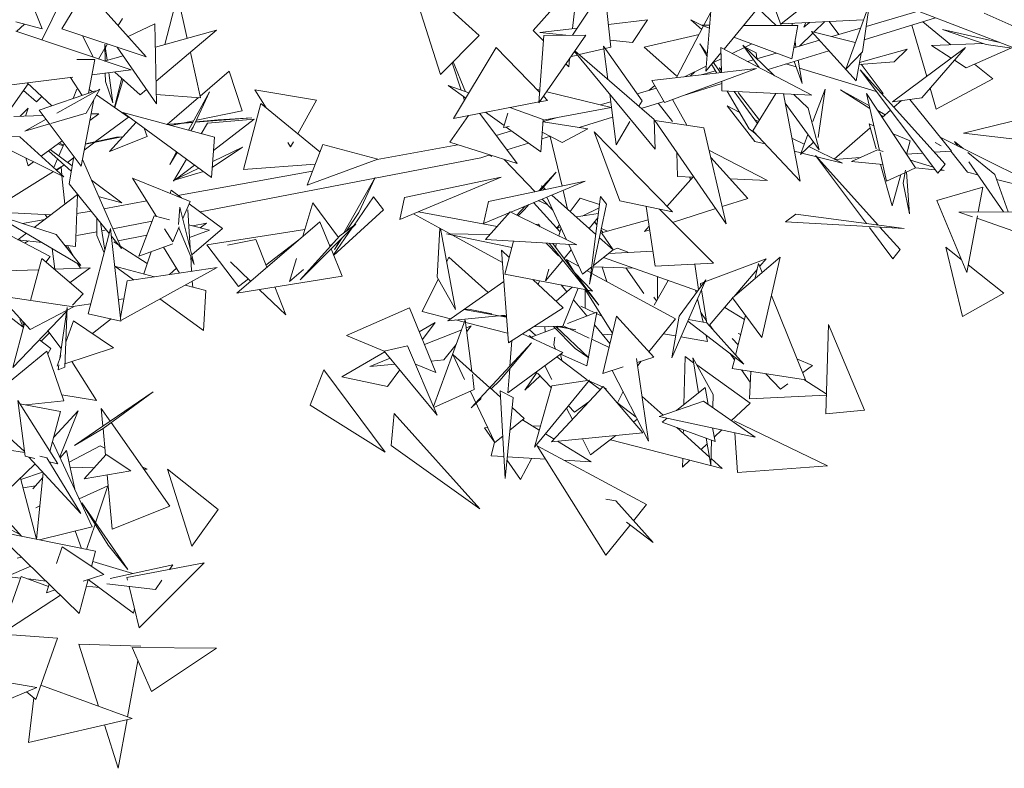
# Model space of a CAD drawing. Header units: metres. Extents: x -14.5 to 13.2, y -19 to 3.3.
# Tile 204 of 210: x 12.321 to 12.673, y 1.898 to 2.166. Entities that reach past the tile are written whole.
import ezdxf

# ---------------------------------------------------------------- set-up
doc = ezdxf.new("R2010")
doc.units = ezdxf.units.M
doc.layers.add('G-IMPT', color=7, linetype='Continuous', lineweight=5)
doc.layers.add('L-PLNT', color=7, linetype='Continuous', lineweight=5, true_color=0x005900)

# ---------------------------------------------------------------- blocks, each defined once
blk = doc.blocks.new('ÁRVORES ORNAMENTAIS - Pequeno e Médio Porte - Ipê-roxo-2870950-CORTE_CALÇADA')
at = {"layer": 'G-IMPT', "color": 253, "true_color": 0xaaaaaa}
for p, q in [((8.87827, 2.18451), (8.85289, 2.16445)), ((8.74482, 2.16021), (8.71901, 2.18365)), ((8.73098, 2.14628), (8.71901, 2.18365)), ((8.77821, 2.16031), (8.7895, 2.17733)), ((8.79193, 2.15607), (8.7895, 2.17733)), ((8.58384, 2.17389), (8.58837, 2.16261)), ((8.58829, 2.15859), (8.59586, 2.17408)), ((8.60403, 2.17669), (8.59539, 2.16264)), ((8.60403, 2.17669), (8.62563, 2.15263)), ((8.63231, 2.15702), (8.63682, 2.17464)), ((8.6403, 2.1592), (8.63682, 2.17464)), ((8.84798, 2.17712), (8.85279, 2.16377)), ((8.76415, 2.16205), (8.77399, 2.17318)), ((8.82797, 2.17328), (8.82583, 2.1474)), ((8.84662, 2.17257), (8.8324, 2.15536)), ((8.8844, 2.17172), (8.87593, 2.14816)), ((8.88197, 2.15434), (8.8844, 2.17172)), ((8.7782, 2.16268), (8.77895, 2.17003)), ((8.82756, 2.16834), (8.82522, 2.16388)), ((8.851, 2.16378), (8.84453, 2.17004)), ((8.88324, 2.16344), (8.90183, 2.16891)), ((8.93667, 2.15556), (8.90069, 2.16935)), ((8.94085, 2.1613), (8.9255, 2.16815)), ((8.57899, 2.16516), (8.58837, 2.16261)), ((8.57928, 2.1616), (8.58214, 2.1643)), ((8.61566, 2.16374), (8.61715, 2.16626)), ((8.62877, 2.1644), (8.61916, 2.15984)), ((8.62877, 2.1644), (8.62933, 2.1358)), ((8.80497, 2.16577), (8.791, 2.16416)), ((8.79968, 2.15768), (8.80497, 2.16577)), ((8.8251, 2.16365), (8.81539, 2.14516)), ((8.82504, 2.16354), (8.82049, 2.16585)), ((8.82441, 2.16234), (8.82049, 2.16585)), ((8.82711, 2.1629), (8.82447, 2.16389)), ((8.82719, 2.16388), (8.82447, 2.16389)), ((8.85882, 2.16375), (8.8394, 2.16383)), ((8.88229, 2.16584), (8.85289, 2.16445)), ((8.85665, 2.15183), (8.85882, 2.16375)), ((8.8567, 2.16463), (8.85684, 2.16376)), ((8.86294, 2.16492), (8.86098, 2.16322)), ((8.86168, 2.16486), (8.86098, 2.16322)), ((8.8684, 2.16518), (8.86452, 2.16141)), ((8.86999, 2.16526), (8.8735, 2.16057)), ((8.88258, 2.15869), (8.90806, 2.16652)), ((8.90491, 2.14561), (8.89959, 2.16392)), ((8.91354, 2.15691), (8.90347, 2.16511)), ((8.62025, 2.14788), (8.57896, 2.16171)), ((8.62563, 2.15263), (8.59539, 2.16264)), ((8.60665, 2.15243), (8.60286, 2.16017)), ((8.62893, 2.15609), (8.65081, 2.16208)), ((8.65081, 2.16208), (8.62917, 2.14383)), ((8.74482, 2.16021), (8.73098, 2.14628)), ((8.76415, 2.16205), (8.76782, 2.15828)), ((8.78295, 2.16033), (8.76618, 2.13614)), ((8.76796, 2.16027), (8.76618, 2.13614)), ((8.77991, 2.16288), (8.76643, 2.16132)), ((8.77574, 2.1603), (8.76643, 2.16132)), ((8.76796, 2.16027), (8.78295, 2.16033)), ((8.80376, 2.15604), (8.82349, 2.16059)), ((8.86417, 2.16107), (8.85937, 2.15641)), ((8.86368, 2.16162), (8.87936, 2.15769)), ((8.86368, 2.16162), (8.87967, 2.14395)), ((8.87091, 2.15981), (8.88121, 2.16284)), ((8.93106, 2.15771), (8.91062, 2.16237)), ((8.92615, 2.15695), (8.91062, 2.16237)), ((8.61163, 2.15136), (8.61086, 2.15711)), ((8.61086, 2.15711), (8.61094, 2.15117)), ((8.61102, 2.15593), (8.61178, 2.15722)), ((8.80309, 2.13681), (8.78932, 2.15642)), ((8.78932, 2.15642), (8.79082, 2.14451)), ((8.79968, 2.15768), (8.79164, 2.15856)), ((8.82628, 2.15282), (8.82373, 2.15721)), ((8.82634, 2.1536), (8.82373, 2.15721)), ((8.85665, 2.15183), (8.83591, 2.1596)), ((8.85047, 2.14584), (8.83915, 2.15679)), ((8.84501, 2.14872), (8.83915, 2.15679)), ((8.84232, 2.1572), (8.83993, 2.15603)), ((8.85738, 2.15582), (8.8665, 2.15851)), ((8.85779, 2.15808), (8.85813, 2.15604)), ((8.9066, 2.15668), (8.92515, 2.1573)), ((8.9066, 2.15668), (8.91366, 2.1521)), ((8.94694, 2.15409), (8.92615, 2.15695)), ((8.60856, 2.15179), (8.61088, 2.15569)), ((8.61065, 2.15109), (8.6174, 2.15294)), ((8.62933, 2.1358), (8.61522, 2.15608)), ((8.64508, 2.13796), (8.64143, 2.15417)), ((8.75082, 2.15595), (8.73563, 2.13057)), ((8.75082, 2.15595), (8.76646, 2.13984)), ((8.78002, 2.15324), (8.77764, 2.15267)), ((8.8078, 2.11955), (8.77894, 2.15455)), ((8.80737, 2.13019), (8.77905, 2.15469)), ((8.78944, 2.15548), (8.78058, 2.15337)), ((8.79193, 2.15607), (8.78991, 2.15559)), ((8.80376, 2.15604), (8.81533, 2.14578)), ((8.8313, 2.15403), (8.82583, 2.1474)), ((8.83149, 2.14697), (8.83125, 2.15596)), ((8.83125, 2.15596), (8.86377, 2.13884)), ((8.83976, 2.15595), (8.83535, 2.1538)), ((8.84385, 2.15397), (8.84008, 2.15589)), ((8.84385, 2.15397), (8.84415, 2.15195)), ((8.84417, 2.15193), (8.851, 2.15395)), ((8.84814, 2.1481), (8.86987, 2.15478)), ((8.88197, 2.15434), (8.87593, 2.14816)), ((8.88147, 2.15383), (8.87967, 2.14395)), ((8.88087, 2.15056), (8.89788, 2.15534)), ((8.89264, 2.1365), (8.91884, 2.15595)), ((8.89327, 2.15075), (8.89788, 2.15534)), ((8.90311, 2.13795), (8.91884, 2.15595)), ((8.91898, 2.14865), (8.93496, 2.15574)), ((8.60086, 2.15164), (8.60727, 2.15163)), ((8.60497, 2.13953), (8.60727, 2.15163)), ((8.73832, 2.14063), (8.73513, 2.15046)), ((8.7399, 2.14007), (8.73552, 2.15085)), ((8.77583, 2.15005), (8.77682, 2.14903)), ((8.77682, 2.14903), (8.77711, 2.1519)), ((8.82598, 2.14924), (8.81825, 2.14548)), ((8.82978, 2.14678), (8.82794, 2.14996)), ((8.83115, 2.14693), (8.82849, 2.15062)), ((8.83136, 2.15186), (8.82857, 2.15051)), ((8.84079, 2.15094), (8.84294, 2.15157)), ((8.85454, 2.15006), (8.85815, 2.14896)), ((8.85743, 2.15095), (8.86029, 2.14301)), ((8.8589, 2.1514), (8.86029, 2.14301)), ((8.89327, 2.15075), (8.88075, 2.14987)), ((8.88148, 2.14992), (8.88934, 2.13942)), ((8.91482, 2.15135), (8.91898, 2.14865)), ((8.92856, 2.1447), (8.92203, 2.15001)), ((8.60623, 2.14614), (8.62025, 2.14788)), ((8.61101, 2.14673), (8.61105, 2.14375)), ((8.61368, 2.13617), (8.61224, 2.14688)), ((8.6144, 2.14715), (8.62344, 2.139)), ((8.65537, 2.14746), (8.64496, 2.1385)), ((8.65992, 2.13322), (8.65537, 2.14746)), ((8.80655, 2.14417), (8.844, 2.14838)), ((8.81111, 2.1363), (8.844, 2.14838)), ((8.82022, 2.1457), (8.8219, 2.14726)), ((8.82473, 2.14621), (8.82932, 2.14756)), ((8.83147, 2.14763), (8.83067, 2.14867)), ((8.83145, 2.14847), (8.83067, 2.14867)), ((8.85937, 2.14859), (8.88681, 2.14019)), ((8.91149, 2.11421), (8.88111, 2.14794)), ((8.90888, 2.11094), (8.88111, 2.14794)), ((8.57024, 2.12428), (8.58342, 2.14291)), ((8.57233, 2.14193), (8.59943, 2.14529)), ((8.59192, 2.13508), (8.58304, 2.14326)), ((8.60274, 2.13877), (8.5985, 2.14518)), ((8.61368, 2.13617), (8.61105, 2.14375)), ((8.61688, 2.14491), (8.61427, 2.13454)), ((8.61739, 2.14445), (8.61442, 2.13443)), ((8.73996, 2.13781), (8.73372, 2.14228)), ((8.74106, 2.13965), (8.73372, 2.14228)), ((8.80758, 2.14239), (8.80543, 2.14053)), ((8.81111, 2.1363), (8.80655, 2.14417)), ((8.8179, 2.1388), (8.83159, 2.14301)), ((8.83166, 2.14038), (8.83157, 2.14381)), ((8.92856, 2.1447), (8.90833, 2.13383)), ((8.58173, 2.14052), (8.58633, 2.13647)), ((8.58739, 2.13354), (8.60751, 2.14039)), ((8.59367, 2.13242), (8.60901, 2.14102)), ((8.59948, 2.13766), (8.60086, 2.14097)), ((8.60411, 2.13243), (8.60901, 2.14102)), ((8.60648, 2.14004), (8.60524, 2.14092)), ((8.61934, 2.13095), (8.60788, 2.13905)), ((8.62575, 2.14094), (8.62344, 2.139)), ((8.64508, 2.13796), (8.62926, 2.13917)), ((8.64076, 2.12633), (8.64825, 2.14004)), ((8.6425, 2.12747), (8.64825, 2.14004)), ((8.66453, 2.14077), (8.68658, 2.13705)), ((8.66453, 2.14077), (8.66852, 2.13438)), ((8.76532, 2.14101), (8.76652, 2.14071)), ((8.76894, 2.14011), (8.79206, 2.13442)), ((8.79147, 2.13935), (8.79377, 2.12113)), ((8.80133, 2.13932), (8.80819, 2.14134)), ((8.83166, 2.14038), (8.86377, 2.13884)), ((8.84135, 2.12678), (8.83353, 2.14029)), ((8.84431, 2.1287), (8.83603, 2.14017)), ((8.84504, 2.12989), (8.83748, 2.13977)), ((8.84274, 2.12615), (8.85094, 2.13946)), ((8.85361, 2.13933), (8.85959, 2.10808)), ((8.8625, 2.13422), (8.8574, 2.13915)), ((8.86858, 2.141), (8.86419, 2.12944)), ((8.86602, 2.12367), (8.86858, 2.141)), ((8.87407, 2.1408), (8.88461, 2.13413)), ((8.87407, 2.1408), (8.8844, 2.13505)), ((8.90091, 2.11283), (8.8834, 2.13942)), ((8.88803, 2.11908), (8.8834, 2.13942)), ((8.88856, 2.13966), (8.88934, 2.13942)), ((8.90833, 2.13383), (8.90613, 2.1414)), ((8.58834, 2.13838), (8.58633, 2.13647)), ((8.60693, 2.13737), (8.60236, 2.11348)), ((8.64439, 2.13801), (8.63319, 2.12836)), ((8.66666, 2.13591), (8.66045, 2.11229)), ((8.66666, 2.13591), (8.6878, 2.11859)), ((8.68658, 2.13705), (8.6799, 2.12506)), ((8.7662, 2.13643), (8.73563, 2.13057)), ((8.73949, 2.13702), (8.73901, 2.13849)), ((8.7692, 2.137), (8.76641, 2.13647)), ((8.76779, 2.13846), (8.7692, 2.137)), ((8.78804, 2.13541), (8.79183, 2.13652)), ((8.80309, 2.13681), (8.80195, 2.13488)), ((8.80279, 2.13415), (8.81091, 2.13665)), ((8.80887, 2.13602), (8.8139, 2.12944)), ((8.81396, 2.13735), (8.81905, 2.12808)), ((8.84342, 2.12234), (8.83347, 2.135)), ((8.83347, 2.135), (8.83786, 2.13283)), ((8.86641, 2.11927), (8.85424, 2.13602)), ((8.89264, 2.1365), (8.90311, 2.13795)), ((8.8959, 2.13695), (8.89316, 2.13456)), ((8.8989, 2.13737), (8.91373, 2.11886)), ((8.57826, 2.13126), (8.58884, 2.1316)), ((8.58054, 2.13133), (8.58337, 2.13425)), ((8.58337, 2.13425), (8.58241, 2.13139)), ((8.58739, 2.13354), (8.60236, 2.11348)), ((8.60411, 2.13243), (8.59146, 2.12872)), ((8.60549, 2.12986), (8.60874, 2.13224)), ((8.60593, 2.13215), (8.60874, 2.13224)), ((8.65004, 2.12383), (8.61727, 2.13264)), ((8.64903, 2.10939), (8.61727, 2.13264)), ((8.65992, 2.13322), (8.64361, 2.12989)), ((8.73433, 2.122), (8.74092, 2.13158)), ((8.75839, 2.11441), (8.74499, 2.13236)), ((8.7537, 2.12797), (8.74702, 2.13275)), ((8.75503, 2.13243), (8.75351, 2.12732)), ((8.76767, 2.13013), (8.7557, 2.13442)), ((8.76766, 2.12992), (8.79206, 2.13442)), ((8.8625, 2.13422), (8.86641, 2.11927)), ((8.88737, 2.13339), (8.89008, 2.13188)), ((8.88843, 2.13178), (8.8894, 2.13128)), ((8.89194, 2.1335), (8.88899, 2.13093)), ((8.58226, 2.12602), (8.58983, 2.13027)), ((8.59107, 2.12861), (8.58226, 2.12602)), ((8.61934, 2.13095), (8.60755, 2.12224)), ((8.62199, 2.12919), (8.61248, 2.11867)), ((8.64236, 2.12926), (8.63293, 2.12843)), ((8.64228, 2.1291), (8.63311, 2.12838)), ((8.63818, 2.12878), (8.63446, 2.12802)), ((8.64259, 2.12968), (8.63924, 2.129)), ((8.66345, 2.13077), (8.64328, 2.12918)), ((8.65143, 2.13005), (8.64336, 2.12935)), ((8.64758, 2.12888), (8.64535, 2.12509)), ((8.66424, 2.13025), (8.64758, 2.12888)), ((8.66424, 2.13025), (8.64971, 2.11909)), ((8.65143, 2.13005), (8.66345, 2.13077)), ((8.76684, 2.11856), (8.76767, 2.13013)), ((8.76762, 2.12939), (8.78362, 2.12683)), ((8.76778, 2.12944), (8.77236, 2.13079)), ((8.78057, 2.12732), (8.79252, 2.13099)), ((8.79871, 2.12944), (8.79377, 2.12113)), ((8.80737, 2.13019), (8.8078, 2.11955)), ((8.80764, 2.12976), (8.82511, 2.12718)), ((8.80764, 2.12976), (8.83321, 2.09278)), ((8.84326, 2.13015), (8.84469, 2.12944)), ((8.88603, 2.12786), (8.88433, 2.12856)), ((8.88433, 2.12856), (8.88681, 2.11973)), ((8.94114, 2.13094), (8.91807, 2.12533)), ((8.62489, 2.12706), (8.62595, 2.12414)), ((8.64163, 2.12609), (8.6425, 2.12747)), ((8.75088, 2.12447), (8.75635, 2.12607)), ((8.75351, 2.12732), (8.75551, 2.12768)), ((8.76684, 2.11856), (8.75439, 2.12748)), ((8.76735, 2.12569), (8.77442, 2.12193)), ((8.77442, 2.12193), (8.78362, 2.12683)), ((8.79508, 2.10103), (8.78587, 2.12571)), ((8.81391, 2.09712), (8.78587, 2.12571)), ((8.82511, 2.12718), (8.83321, 2.09278)), ((8.84135, 2.12678), (8.84383, 2.12497)), ((8.84274, 2.12615), (8.85959, 2.10808)), ((8.86242, 2.12476), (8.8597, 2.1176)), ((8.88471, 2.1272), (8.87185, 2.11599)), ((8.89905, 2.12248), (8.89287, 2.12504)), ((8.95042, 2.1214), (8.91807, 2.12533)), ((8.56644, 2.12438), (8.58045, 2.124)), ((8.56644, 2.12438), (8.5962, 2.10971)), ((8.58045, 2.124), (8.5962, 2.10971)), ((8.58809, 2.11707), (8.59558, 2.12257)), ((8.59405, 2.12145), (8.59589, 2.12069)), ((8.59629, 2.12161), (8.59438, 2.11716)), ((8.59447, 2.12176), (8.59603, 2.12101)), ((8.60729, 2.12205), (8.60346, 2.11921)), ((8.60387, 2.12138), (8.61697, 2.12394)), ((8.60388, 2.12145), (8.61495, 2.12382)), ((8.61248, 2.11867), (8.62595, 2.12414)), ((8.61495, 2.12382), (8.61697, 2.12394)), ((8.65004, 2.12383), (8.64903, 2.10939)), ((8.6763, 2.12193), (8.67728, 2.12035)), ((8.67829, 2.12216), (8.67728, 2.12035)), ((8.68879, 2.1212), (8.68324, 2.1067)), ((8.68879, 2.1212), (8.70851, 2.11597)), ((8.70824, 2.11587), (8.73719, 2.12109)), ((8.75839, 2.11441), (8.73433, 2.122)), ((8.75469, 2.11936), (8.76241, 2.12173)), ((8.76717, 2.1232), (8.77025, 2.12415)), ((8.77022, 2.12414), (8.77446, 2.10635)), ((8.84342, 2.12234), (8.84715, 2.12142)), ((8.85664, 2.12352), (8.86111, 2.12131)), ((8.86437, 2.12208), (8.8597, 2.1176)), ((8.89905, 2.12248), (8.89771, 2.11768)), ((8.90791, 2.12194), (8.9101, 2.12072)), ((8.90933, 2.12111), (8.9101, 2.12072)), ((8.90973, 2.12385), (8.95067, 2.10352)), ((8.91487, 2.12228), (8.9179, 2.11979)), ((8.91487, 2.12228), (8.91593, 2.12077)), ((8.59883, 2.11163), (8.59066, 2.11895)), ((8.59917, 2.11357), (8.59132, 2.11944)), ((8.63405, 2.11403), (8.63652, 2.11855)), ((8.63405, 2.11403), (8.63677, 2.11836)), ((8.64928, 2.113), (8.66005, 2.12032)), ((8.64944, 2.11519), (8.66005, 2.12032)), ((8.74536, 2.11649), (8.74861, 2.11749)), ((8.74926, 2.11698), (8.74838, 2.11742)), ((8.81575, 2.10974), (8.81549, 2.11841)), ((8.82699, 2.1192), (8.848, 2.10833)), ((8.85754, 2.11883), (8.85994, 2.11823)), ((8.86027, 2.11814), (8.87483, 2.11451)), ((8.86273, 2.12051), (8.87483, 2.11451)), ((8.88736, 2.11929), (8.878, 2.11515)), ((8.88736, 2.11929), (8.88932, 2.11868)), ((8.89053, 2.10811), (8.8882, 2.11832)), ((8.90348, 2.11813), (8.89772, 2.11772)), ((8.91373, 2.11886), (8.90769, 2.11843)), ((8.91953, 2.11129), (8.91355, 2.11885)), ((8.91966, 2.11835), (8.92924, 2.11047)), ((8.58335, 2.11359), (8.58252, 2.11645)), ((8.58335, 2.11359), (8.58535, 2.11506)), ((8.5939, 2.11605), (8.59259, 2.11299)), ((8.59628, 2.11391), (8.59369, 2.11199)), ((8.59968, 2.11642), (8.59751, 2.11481)), ((8.59804, 2.10718), (8.59977, 2.11694)), ((8.60281, 2.11584), (8.61676, 2.08401)), ((8.64001, 2.11599), (8.63535, 2.10805)), ((8.64291, 2.11387), (8.63647, 2.10891)), ((8.64492, 2.09712), (8.74536, 2.11649)), ((8.66045, 2.11229), (8.68612, 2.11421)), ((8.68324, 2.1067), (8.70851, 2.11597)), ((8.75371, 2.11588), (8.76477, 2.10431)), ((8.82762, 2.11652), (8.84085, 2.10192)), ((8.8875, 2.09237), (8.86513, 2.11727)), ((8.88339, 2.09292), (8.86513, 2.11727)), ((8.88111, 2.11653), (8.87207, 2.11588)), ((8.878, 2.11515), (8.88918, 2.11404)), ((8.88839, 2.11412), (8.89256, 2.09928)), ((8.89906, 2.11563), (8.90729, 2.11307)), ((8.91149, 2.11421), (8.90888, 2.11094)), ((8.91995, 2.11499), (8.93237, 2.09715)), ((8.59243, 2.11157), (8.57432, 2.10019)), ((8.59516, 2.11328), (8.59345, 2.11221)), ((8.59547, 2.11038), (8.59518, 2.11309)), ((8.63528, 2.10834), (8.64442, 2.11276)), ((8.63528, 2.10834), (8.64611, 2.11153)), ((8.63697, 2.10302), (8.68516, 2.11171)), ((8.77231, 2.11138), (8.76748, 2.10607)), ((8.7677, 2.10588), (8.77231, 2.11138)), ((8.89713, 2.11111), (8.89053, 2.10811)), ((8.89569, 2.11046), (8.89256, 2.09928)), ((8.89728, 2.11198), (8.89647, 2.10743)), ((8.90091, 2.11283), (8.89735, 2.11121)), ((8.89878, 2.09643), (8.8977, 2.11137)), ((8.90087, 2.11288), (8.90795, 2.11218)), ((8.90973, 2.11201), (8.91112, 2.11187)), ((8.90992, 2.11224), (8.91112, 2.11187)), ((8.91953, 2.11129), (8.92315, 2.11039)), ((8.92924, 2.11047), (8.93409, 2.09716)), ((8.59658, 2.0999), (8.5955, 2.11005)), ((8.59804, 2.10718), (8.61238, 2.08943)), ((8.6169, 2.10031), (8.60606, 2.10842)), ((8.6414, 2.10081), (8.62071, 2.10916)), ((8.62934, 2.09552), (8.62071, 2.10916)), ((8.69635, 2.08957), (8.70754, 2.10945)), ((8.70166, 2.09692), (8.70754, 2.10945)), ((8.71633, 2.09435), (8.75265, 2.10948)), ((8.71804, 2.10221), (8.75265, 2.10948)), ((8.74817, 2.10081), (8.78274, 2.1081)), ((8.75605, 2.09705), (8.78274, 2.1081)), ((8.8215, 2.10972), (8.81198, 2.09909)), ((8.81575, 2.10974), (8.8213, 2.1095)), ((8.82036, 2.10845), (8.82012, 2.10955)), ((8.82038, 2.10847), (8.82033, 2.10954)), ((8.83451, 2.10892), (8.848, 2.10833)), ((8.89878, 2.09643), (8.89647, 2.10743)), ((8.92988, 2.10871), (8.95067, 2.10352)), ((8.60107, 2.10329), (8.58558, 2.09157)), ((8.60029, 2.08469), (8.60107, 2.10329)), ((8.63454, 2.10483), (8.63418, 2.10372)), ((8.63454, 2.10483), (8.63822, 2.1021)), ((8.76734, 2.10592), (8.76614, 2.1046)), ((8.76672, 2.10472), (8.76748, 2.10562)), ((8.76779, 2.10495), (8.76711, 2.10641)), ((8.76856, 2.10511), (8.76711, 2.10641)), ((8.77482, 2.10482), (8.77643, 2.09805)), ((8.90851, 2.10115), (8.92496, 2.10591)), ((8.92496, 2.10591), (8.92331, 2.09711)), ((8.60897, 2.10253), (8.6169, 2.10031)), ((8.61052, 2.09825), (8.62586, 2.10102)), ((8.6414, 2.10081), (8.63875, 2.09469)), ((8.64104, 2.1), (8.65292, 2.09117)), ((8.68525, 2.10034), (8.68173, 2.0884)), ((8.69442, 2.08797), (8.68525, 2.10034)), ((8.70702, 2.10252), (8.69976, 2.09206)), ((8.70702, 2.10252), (8.7106, 2.09782)), ((8.71804, 2.10221), (8.71633, 2.09435)), ((8.74817, 2.10081), (8.74628, 2.09301)), ((8.77368, 2.09011), (8.7642, 2.10043)), ((8.76919, 2.09969), (8.76591, 2.10113)), ((8.76727, 2.1017), (8.77122, 2.09758)), ((8.77607, 2.08714), (8.76897, 2.1024)), ((8.78649, 2.08903), (8.77076, 2.10314)), ((8.77728, 2.09729), (8.78091, 2.10197)), ((8.78782, 2.09978), (8.78091, 2.10197)), ((8.78816, 2.10256), (8.7843, 2.07122)), ((8.79036, 2.09982), (8.7843, 2.07122)), ((8.79036, 2.09982), (8.78816, 2.10256)), ((8.79508, 2.10103), (8.81391, 2.09712)), ((8.84085, 2.10192), (8.83175, 2.09901)), ((8.90851, 2.10115), (8.91924, 2.07542)), ((8.59148, 2.09604), (8.57744, 2.09677)), ((8.60086, 2.09651), (8.60592, 2.09742)), ((8.6372, 2.09255), (8.63773, 2.09879)), ((8.64284, 2.07825), (8.63773, 2.09879)), ((8.64049, 2.09783), (8.64137, 2.08415)), ((8.7106, 2.09782), (8.6927, 2.08155)), ((8.69735, 2.09031), (8.70166, 2.09692)), ((8.73445, 2.08923), (8.72132, 2.09643)), ((8.75117, 2.09186), (8.72311, 2.09718)), ((8.74628, 2.09301), (8.75569, 2.0969)), ((8.75589, 2.09713), (8.74704, 2.08723)), ((8.75589, 2.09713), (8.77975, 2.08532)), ((8.76123, 2.0992), (8.75828, 2.09595)), ((8.76104, 2.09795), (8.75878, 2.0957)), ((8.76104, 2.09795), (8.76254, 2.09974)), ((8.78741, 2.09649), (8.77958, 2.0953)), ((8.78767, 2.09862), (8.78158, 2.09561)), ((8.8078, 2.07764), (8.80456, 2.09906)), ((8.82858, 2.07873), (8.80928, 2.09808)), ((8.82942, 2.09827), (8.81401, 2.09333)), ((8.85433, 2.09351), (8.85814, 2.09628)), ((8.85814, 2.09628), (8.89682, 2.09113)), ((8.95643, 2.09727), (8.91635, 2.09707)), ((8.92134, 2.09534), (8.91635, 2.09707)), ((8.60224, 2.07796), (8.57437, 2.09444)), ((8.5934, 2.08898), (8.57515, 2.09503)), ((8.58132, 2.09299), (8.58936, 2.09444)), ((8.58944, 2.09614), (8.59017, 2.09505)), ((8.60796, 2.0949), (8.60797, 2.08862)), ((8.61079, 2.08337), (8.60928, 2.09326)), ((8.61366, 2.09109), (8.62775, 2.09381)), ((8.62849, 2.09575), (8.62296, 2.08123)), ((8.62849, 2.09575), (8.63392, 2.09431)), ((8.64238, 2.09207), (8.64718, 2.09303)), ((8.64498, 2.09138), (8.64718, 2.09303)), ((8.68778, 2.09359), (8.65804, 2.06809)), ((8.69143, 2.08466), (8.68778, 2.09359)), ((8.78723, 2.09498), (8.78408, 2.09119)), ((8.78692, 2.09248), (8.78606, 2.09357)), ((8.78853, 2.08964), (8.80529, 2.09424)), ((8.85433, 2.09351), (8.89682, 2.09113)), ((8.92305, 2.09574), (8.91924, 2.07542)), ((8.94202, 2.08816), (8.92288, 2.09481)), ((8.59127, 2.08117), (8.57256, 2.09096)), ((8.58278, 2.08946), (8.57976, 2.08717)), ((8.60086, 2.08862), (8.60797, 2.08999)), ((8.60483, 2.06061), (8.61283, 2.09113)), ((8.60973, 2.09033), (8.61139, 2.09065)), ((8.6166, 2.05807), (8.61283, 2.09113)), ((8.63513, 2.08635), (8.63215, 2.09108)), ((8.63749, 2.09179), (8.63513, 2.08635)), ((8.64284, 2.07825), (8.63731, 2.09137)), ((8.64083, 2.09248), (8.64823, 2.09052)), ((8.64113, 2.08791), (8.64823, 2.09052)), ((8.65292, 2.09117), (8.64198, 2.08169)), ((8.64738, 2.08529), (8.68243, 2.09077)), ((8.68068, 2.07279), (8.70061, 2.09268)), ((8.69924, 2.09131), (8.69261, 2.08177)), ((8.69496, 2.08856), (8.70061, 2.09268)), ((8.72971, 2.07372), (8.73072, 2.09127)), ((8.73635, 2.06216), (8.73098, 2.09113)), ((8.75647, 2.08436), (8.73309, 2.08926)), ((8.74859, 2.08897), (8.73309, 2.08926)), ((8.76598, 2.09268), (8.76503, 2.09261)), ((8.76598, 2.09268), (8.76662, 2.09182)), ((8.77248, 2.09111), (8.77357, 2.09251)), ((8.7739, 2.09181), (8.77248, 2.09111)), ((8.77407, 2.09144), (8.77323, 2.08855)), ((8.78905, 2.08978), (8.78841, 2.09059)), ((8.79068, 2.09023), (8.78853, 2.09118)), ((8.78853, 2.08964), (8.79277, 2.08356)), ((8.80563, 2.092), (8.80394, 2.09011)), ((8.80582, 2.09071), (8.80394, 2.09011)), ((8.89284, 2.08032), (8.88439, 2.09158)), ((8.89536, 2.08362), (8.88818, 2.09161)), ((8.58843, 2.08613), (8.57976, 2.08717)), ((8.58207, 2.08598), (8.58358, 2.08671)), ((8.5934, 2.08898), (8.60224, 2.07796)), ((8.61057, 2.08251), (8.60797, 2.08862)), ((8.61313, 2.08851), (8.61676, 2.08401)), ((8.61403, 2.08641), (8.61569, 2.08533)), ((8.61557, 2.08672), (8.62583, 2.08877)), ((8.62296, 2.08123), (8.63521, 2.08573)), ((8.65471, 2.08521), (8.66483, 2.08719)), ((8.66483, 2.08719), (8.66879, 2.07731)), ((8.6685, 2.07803), (8.68027, 2.08716)), ((8.68068, 2.07279), (8.69496, 2.08856)), ((8.6927, 2.08607), (8.69134, 2.08487)), ((8.69298, 2.0836), (8.69572, 2.0878)), ((8.69298, 2.0836), (8.69487, 2.08695)), ((8.7531, 2.07901), (8.73521, 2.08881)), ((8.74704, 2.08723), (8.77975, 2.08532)), ((8.75397, 2.07489), (8.75707, 2.08665)), ((8.76871, 2.08597), (8.77314, 2.08137)), ((8.76984, 2.0859), (8.78754, 2.06377)), ((8.77109, 2.08583), (8.78754, 2.06377)), ((8.77241, 2.08575), (8.77206, 2.08453)), ((8.79268, 2.08348), (8.78782, 2.08784)), ((8.59197, 2.08403), (8.59289, 2.07662)), ((8.60029, 2.08469), (8.59647, 2.08516)), ((8.59673, 2.08512), (8.59781, 2.08348)), ((8.59746, 2.08504), (8.59979, 2.08101)), ((8.61637, 2.08489), (8.626, 2.07862)), ((8.62738, 2.08285), (8.6248, 2.07492)), ((8.63188, 2.08451), (8.63759, 2.07524)), ((8.65871, 2.07045), (8.64738, 2.08529)), ((8.69573, 2.07411), (8.69176, 2.08384)), ((8.75554, 2.08084), (8.75278, 2.08342)), ((8.75523, 2.05021), (8.75278, 2.08342)), ((8.77774, 2.08354), (8.77514, 2.0804)), ((8.7818, 2.07481), (8.77683, 2.08549)), ((8.78573, 2.07794), (8.79268, 2.08348)), ((8.80698, 2.08305), (8.79113, 2.08224)), ((8.79431, 2.08416), (8.79268, 2.08352)), ((8.79431, 2.08416), (8.79838, 2.08261)), ((8.89536, 2.08362), (8.89284, 2.08032)), ((8.91175, 2.08451), (8.91768, 2.05974)), ((8.91175, 2.08451), (8.91728, 2.08011)), ((8.58827, 2.08047), (8.58429, 2.06545)), ((8.58827, 2.08047), (8.60313, 2.06777)), ((8.59127, 2.08117), (8.58977, 2.07918)), ((8.60096, 2.07872), (8.60214, 2.07693)), ((8.64155, 2.08129), (8.6419, 2.07588)), ((8.65583, 2.07924), (8.66301, 2.07235)), ((8.67937, 2.08042), (8.67694, 2.0722)), ((8.73393, 2.08089), (8.73317, 2.07935)), ((8.73393, 2.08089), (8.74795, 2.06824)), ((8.77468, 2.07985), (8.76853, 2.07242)), ((8.7805, 2.0776), (8.77597, 2.08006)), ((8.77887, 2.07544), (8.77597, 2.08006)), ((8.82295, 2.06885), (8.78927, 2.08076)), ((8.8078, 2.07764), (8.82858, 2.07873)), ((8.82554, 2.0721), (8.84746, 2.08033)), ((8.83542, 2.06634), (8.85253, 2.08086)), ((8.84336, 2.07308), (8.84476, 2.07867)), ((8.84608, 2.07539), (8.84476, 2.07867)), ((8.84518, 2.07765), (8.84746, 2.08033)), ((8.84597, 2.05222), (8.85253, 2.08086)), ((8.57504, 2.07603), (8.5872, 2.07643)), ((8.59278, 2.07662), (8.60555, 2.07705)), ((8.59842, 2.0718), (8.60555, 2.07705)), ((8.60121, 2.07857), (8.60216, 2.07693)), ((8.62855, 2.07391), (8.61435, 2.07774)), ((8.62108, 2.07281), (8.61436, 2.07769)), ((8.61657, 2.05831), (8.651, 2.07721)), ((8.61877, 2.07247), (8.651, 2.07721)), ((8.63653, 2.07696), (8.63394, 2.0747)), ((8.68187, 2.07653), (8.67694, 2.0722)), ((8.76974, 2.07657), (8.76853, 2.07242)), ((8.77873, 2.07558), (8.78527, 2.0688)), ((8.7818, 2.07481), (8.78506, 2.07741)), ((8.7848, 2.07527), (8.78336, 2.07605)), ((8.81504, 2.05888), (8.78512, 2.0751)), ((8.80002, 2.07696), (8.78563, 2.07751)), ((8.79041, 2.07223), (8.78877, 2.07739)), ((8.7973, 2.07707), (8.80369, 2.0679)), ((8.82331, 2.06934), (8.82199, 2.07839)), ((8.83586, 2.06672), (8.84423, 2.07653)), ((8.91975, 2.07815), (8.93247, 2.06803)), ((8.61645, 2.05936), (8.61877, 2.07247)), ((8.64213, 2.07235), (8.64227, 2.07021)), ((8.69573, 2.07411), (8.65804, 2.06809)), ((8.65871, 2.07045), (8.66219, 2.07314)), ((8.73008, 2.07307), (8.72439, 2.06148)), ((8.72971, 2.07372), (8.73635, 2.06216)), ((8.7536, 2.07219), (8.73355, 2.05819)), ((8.75397, 2.07489), (8.78319, 2.06921)), ((8.77482, 2.06284), (8.764, 2.07294)), ((8.76589, 2.07118), (8.76631, 2.07249)), ((8.80736, 2.06374), (8.8124, 2.07258)), ((8.8086, 2.07393), (8.80855, 2.06614)), ((8.82585, 2.0728), (8.81372, 2.04493)), ((8.82585, 2.0728), (8.8163, 2.05979)), ((8.82393, 2.0715), (8.82525, 2.07199)), ((8.64702, 2.06893), (8.63956, 2.07094)), ((8.64702, 2.06893), (8.6461, 2.05465)), ((8.66611, 2.06938), (8.6756, 2.06027)), ((8.67161, 2.07026), (8.6756, 2.06027)), ((8.7781, 2.0702), (8.77234, 2.06516)), ((8.77411, 2.07097), (8.77617, 2.06851)), ((8.78022, 2.06979), (8.77477, 2.0562)), ((8.78276, 2.06262), (8.78271, 2.0693)), ((8.79246, 2.05377), (8.78272, 2.0693)), ((8.78353, 2.06914), (8.78527, 2.0688)), ((8.82242, 2.06813), (8.82219, 2.06911)), ((8.82393, 2.0715), (8.82411, 2.07043)), ((8.8243, 2.06925), (8.82629, 2.05736)), ((8.58413, 2.05503), (8.57308, 2.0671)), ((8.59966, 2.06319), (8.57308, 2.0671)), ((8.60313, 2.06777), (8.59927, 2.06374)), ((8.61573, 2.06573), (8.61763, 2.06602)), ((8.6461, 2.05465), (8.63051, 2.06597)), ((8.77855, 2.06564), (8.78335, 2.05987)), ((8.80827, 2.06532), (8.80725, 2.06661)), ((8.82487, 2.05769), (8.82291, 2.06605)), ((8.82711, 2.05644), (8.83548, 2.06627)), ((8.83542, 2.06634), (8.84597, 2.05222)), ((8.8615, 2.03706), (8.84939, 2.06717)), ((8.91768, 2.05974), (8.93247, 2.06803)), ((8.57166, 2.06353), (8.5816, 2.05585)), ((8.59721, 2.06158), (8.57792, 2.04143)), ((8.58413, 2.05503), (8.59966, 2.06319)), ((8.59741, 2.06294), (8.59474, 2.04466)), ((8.59741, 2.06294), (8.59648, 2.04159)), ((8.5994, 2.06323), (8.60577, 2.06421)), ((8.71987, 2.06274), (8.69728, 2.05284)), ((8.71987, 2.06274), (8.72925, 2.03961)), ((8.72439, 2.06148), (8.73455, 2.05889)), ((8.74093, 2.06227), (8.73934, 2.06219)), ((8.73934, 2.06219), (8.75455, 2.05943)), ((8.74093, 2.06227), (8.74927, 2.06067)), ((8.77482, 2.06284), (8.75523, 2.05021)), ((8.77642, 2.05722), (8.78687, 2.06122)), ((8.78113, 2.0634), (8.78621, 2.06097)), ((8.78325, 2.04204), (8.78687, 2.06122)), ((8.82615, 2.05818), (8.82406, 2.06112)), ((8.83972, 2.05857), (8.83263, 2.06292)), ((8.58168, 2.05564), (8.58048, 2.05859)), ((8.58183, 2.05618), (8.58134, 2.05808)), ((8.59965, 2.05818), (8.59687, 2.05052)), ((8.61395, 2.04843), (8.59965, 2.05818)), ((8.60483, 2.06061), (8.6166, 2.05807)), ((8.60638, 2.05359), (8.61316, 2.05881)), ((8.72332, 2.05423), (8.72899, 2.05752)), ((8.72446, 2.05144), (8.72899, 2.05752)), ((8.72844, 2.02747), (8.73982, 2.05848)), ((8.75183, 2.05992), (8.73355, 2.05819)), ((8.73627, 2.05845), (8.73951, 2.05762)), ((8.74221, 2.03996), (8.73982, 2.05848)), ((8.73995, 2.05751), (8.75497, 2.05369)), ((8.75449, 2.06017), (8.75257, 2.05999)), ((8.75275, 2.06001), (8.75453, 2.05967)), ((8.78677, 2.0607), (8.78869, 2.05978)), ((8.79389, 2.05983), (8.78907, 2.03935)), ((8.79389, 2.05983), (8.80722, 2.0451)), ((8.81504, 2.05888), (8.80547, 2.04703)), ((8.8163, 2.05979), (8.81372, 2.04493)), ((8.83953, 2.04259), (8.81939, 2.05797)), ((8.82622, 2.05743), (8.81969, 2.05866)), ((8.83655, 2.04591), (8.8401, 2.06008)), ((8.58211, 2.05724), (8.57792, 2.04143)), ((8.59526, 2.04822), (8.59045, 2.05452)), ((8.73852, 2.05495), (8.72519, 2.04963)), ((8.74189, 2.05629), (8.74019, 2.05561)), ((8.74189, 2.05629), (8.74035, 2.05437)), ((8.76264, 2.05499), (8.765, 2.05286)), ((8.76344, 2.05227), (8.77195, 2.05552)), ((8.77477, 2.0562), (8.76427, 2.05604)), ((8.7684, 2.05416), (8.76828, 2.0561)), ((8.77913, 2.04826), (8.77133, 2.05615)), ((8.78399, 2.04495), (8.77226, 2.05616)), ((8.77252, 2.05616), (8.77936, 2.05492)), ((8.77265, 2.05579), (8.77354, 2.05613)), ((8.77284, 2.05617), (8.77936, 2.05492)), ((8.77482, 2.05632), (8.78411, 2.05198)), ((8.78601, 2.05668), (8.79158, 2.05)), ((8.83953, 2.04259), (8.82622, 2.05743)), ((8.82847, 2.05493), (8.82726, 2.05662)), ((8.86876, 2.02486), (8.86973, 2.05688)), ((8.88271, 2.02617), (8.86973, 2.05688)), ((8.58741, 2.05135), (8.59151, 2.04819)), ((8.59098, 2.05382), (8.58806, 2.05085)), ((8.71081, 2.04724), (8.69728, 2.05284)), ((8.75652, 2.05104), (8.75578, 2.04192)), ((8.76029, 2.05347), (8.77467, 2.04679)), ((8.76433, 2.05159), (8.76264, 2.05288)), ((8.77186, 2.05233), (8.77153, 2.04951)), ((8.78504, 2.05154), (8.79126, 2.04863)), ((8.78898, 2.05311), (8.79237, 2.05337)), ((8.81071, 2.05352), (8.81508, 2.05276)), ((8.81698, 2.05243), (8.82649, 2.05077)), ((8.82649, 2.05077), (8.82598, 2.05293)), ((8.83745, 2.04953), (8.83525, 2.05182)), ((8.83839, 2.05324), (8.83745, 2.05365)), ((8.5901, 2.04733), (8.56958, 2.03048)), ((8.5962, 2.02948), (8.5901, 2.04733)), ((8.59044, 2.04633), (8.59151, 2.04819)), ((8.61395, 2.04843), (8.59654, 2.04277)), ((8.6956, 2.03813), (8.71098, 2.04707)), ((8.71915, 2.04922), (8.71081, 2.04727)), ((8.72976, 2.02439), (8.71081, 2.04727)), ((8.71915, 2.04922), (8.72976, 2.02439)), ((8.73659, 2.04968), (8.73217, 2.04416)), ((8.7635, 2.05021), (8.74193, 2.02703)), ((8.75214, 2.0368), (8.7635, 2.05021)), ((8.77203, 2.04802), (8.77153, 2.04951)), ((8.78399, 2.04495), (8.77913, 2.04826)), ((8.59515, 2.04579), (8.59373, 2.04186)), ((8.59903, 2.04358), (8.60782, 2.02959)), ((8.71291, 2.04474), (8.70565, 2.04184)), ((8.73217, 2.04416), (8.72757, 2.04376)), ((8.73957, 2.0372), (8.73531, 2.04615)), ((8.74861, 2.03421), (8.73531, 2.04615)), ((8.77467, 2.04679), (8.755, 2.03233)), ((8.78344, 2.03704), (8.77262, 2.04528)), ((8.78325, 2.04204), (8.7739, 2.04622)), ((8.77432, 2.04398), (8.7739, 2.04622)), ((8.80113, 2.0446), (8.80534, 2.0151)), ((8.80133, 2.04323), (8.80722, 2.0451)), ((8.80276, 2.04369), (8.80149, 2.04211)), ((8.81844, 2.04534), (8.81806, 2.02817)), ((8.81844, 2.04534), (8.8215, 2.04316)), ((8.8285, 2.03176), (8.82121, 2.04492)), ((8.82121, 2.04492), (8.82331, 2.03241)), ((8.83611, 2.04419), (8.83454, 2.0464)), ((8.83533, 2.04107), (8.83633, 2.04503)), ((8.86409, 2.04215), (8.85848, 2.04457)), ((8.59442, 2.04245), (8.59415, 2.04061)), ((8.59415, 2.04061), (8.59648, 2.04159)), ((8.68914, 2.04063), (8.68435, 2.02792)), ((8.68914, 2.04063), (8.71109, 2.01119)), ((8.71466, 2.04263), (8.70565, 2.04184)), ((8.71196, 2.03465), (8.71636, 2.04057)), ((8.72925, 2.03961), (8.72197, 2.04262)), ((8.75571, 2.04101), (8.755, 2.03233)), ((8.77077, 2.03713), (8.76823, 2.04205)), ((8.78907, 2.03935), (8.7963, 2.04164)), ((8.7924, 2.0404), (8.80534, 2.0151)), ((8.82263, 2.04236), (8.84174, 2.02872)), ((8.8615, 2.03706), (8.83533, 2.04107)), ((8.84179, 2.03621), (8.8387, 2.04055)), ((8.84197, 2.04005), (8.84151, 2.0302)), ((8.86409, 2.04215), (8.86051, 2.03952)), ((8.6956, 2.03813), (8.71196, 2.03465)), ((8.74304, 2.03354), (8.74235, 2.0389)), ((8.75214, 2.0368), (8.74904, 2.03383)), ((8.76535, 2.03971), (8.76106, 2.0333)), ((8.76655, 2.03845), (8.76106, 2.0333)), ((8.78429, 2.03693), (8.76456, 2.01291)), ((8.77055, 2.03425), (8.76562, 2.03943)), ((8.78429, 2.03693), (8.77074, 2.03491)), ((8.78805, 2.03352), (8.78402, 2.0366)), ((8.78895, 2.03449), (8.78404, 2.03662)), ((8.85264, 2.03374), (8.84737, 2.03922)), ((8.86097, 2.03714), (8.86898, 2.03199)), ((8.72861, 2.02707), (8.74304, 2.03354)), ((8.75035, 2.01457), (8.74162, 2.0329)), ((8.75244, 2.03078), (8.74866, 2.03417)), ((8.7569, 2.0307), (8.75231, 2.0331)), ((8.75231, 2.0331), (8.75403, 2.0017)), ((8.77074, 2.03491), (8.76456, 2.01291)), ((8.7891, 2.03465), (8.77071, 2.01485)), ((8.7891, 2.03465), (8.80338, 2.01806)), ((8.79039, 2.03386), (8.78942, 2.03428)), ((8.79628, 2.03281), (8.79427, 2.02879)), ((8.81542, 2.02604), (8.8256, 2.03426)), ((8.82674, 2.0282), (8.8256, 2.03426)), ((8.85517, 2.0356), (8.85264, 2.03374)), ((8.58205, 2.01144), (8.5588, 2.03249)), ((8.5797, 2.02962), (8.58227, 2.0097)), ((8.5797, 2.02962), (8.59403, 2.00695)), ((8.5962, 2.02948), (8.58261, 2.02806)), ((8.60782, 2.02959), (8.59544, 2.0317)), ((8.59995, 2.01359), (8.62811, 2.03268)), ((8.61023, 2.01964), (8.62811, 2.03268)), ((8.74545, 2.0304), (8.74193, 2.02703)), ((8.7569, 2.0307), (8.75403, 2.0017)), ((8.80306, 2.03111), (8.81057, 2.02435)), ((8.8092, 2.02387), (8.82501, 2.02939)), ((8.82501, 2.02939), (8.84359, 2.01656)), ((8.8285, 2.03176), (8.82834, 2.02709)), ((8.84151, 2.0302), (8.86897, 2.0316)), ((8.59503, 2.02574), (8.58043, 2.02846)), ((8.59257, 2.01654), (8.60133, 2.02591)), ((8.60133, 2.02591), (8.5947, 2.00947)), ((8.61271, 2.02224), (8.60954, 2.02675)), ((8.61011, 2.02048), (8.60954, 2.02675)), ((8.68435, 2.02792), (8.71109, 2.01119)), ((8.76087, 2.02322), (8.75655, 2.02709)), ((8.77814, 2.02285), (8.77605, 2.0269)), ((8.77894, 2.02544), (8.77675, 2.02774)), ((8.78401, 2.02917), (8.77894, 2.02544)), ((8.80094, 2.02371), (8.79392, 2.02905)), ((8.84174, 2.02872), (8.83511, 2.02242)), ((8.88271, 2.02617), (8.86876, 2.02486)), ((8.59503, 2.02574), (8.5912, 2.01143)), ((8.71329, 2.0135), (8.71441, 2.02504)), ((8.71441, 2.02504), (8.74496, 1.99086)), ((8.75575, 2.01901), (8.76087, 2.02322)), ((8.76028, 2.02274), (8.76629, 2.01906)), ((8.80134, 2.02291), (8.80005, 2.02193)), ((8.8092, 2.02387), (8.84359, 2.01656)), ((8.8102, 2.02183), (8.81199, 2.02328)), ((8.83598, 2.02231), (8.86945, 2.00629)), ((8.59995, 2.01359), (8.61023, 2.01964)), ((8.61107, 2.01002), (8.61019, 2.01964)), ((8.63408, 1.99186), (8.61307, 2.02172)), ((8.74779, 2.01994), (8.74669, 2.0199)), ((8.75028, 2.01474), (8.74669, 2.0199)), ((8.7667, 2.02051), (8.76405, 2.02043)), ((8.8102, 2.02183), (8.82922, 2.01495)), ((8.81548, 2.01992), (8.82717, 2.00939)), ((8.81785, 2.01907), (8.81782, 2.01781)), ((8.82922, 2.01495), (8.82831, 2.01981)), ((8.83162, 2.0191), (8.82892, 2.01654)), ((8.75035, 2.01457), (8.7532, 2.01691)), ((8.7685, 2.0177), (8.7716, 2.01581)), ((8.80338, 2.01806), (8.77071, 2.01485)), ((8.78466, 2.01022), (8.78171, 2.01593)), ((8.79373, 2.01711), (8.78466, 2.01022)), ((8.79171, 2.01558), (8.83176, 2.00526)), ((8.82605, 2.0161), (8.82766, 2.00649)), ((8.82796, 2.0154), (8.82766, 2.00649)), ((8.83722, 2.00389), (8.83626, 2.01812)), ((8.57597, 2.01203), (8.58211, 2.01097)), ((8.60634, 1.98449), (8.59214, 2.01496)), ((8.59485, 2.00916), (8.5971, 2.01172)), ((8.60014, 1.99795), (8.5971, 2.01172)), ((8.6092, 2.01336), (8.59802, 2.00754)), ((8.6092, 2.01336), (8.61084, 2.01255)), ((8.71329, 2.0135), (8.74496, 1.99086)), ((8.75028, 2.01471), (8.74911, 2.00987)), ((8.80469, 1.99238), (8.76553, 2.01343)), ((8.79008, 1.97429), (8.76553, 2.01343)), ((8.77282, 2.01506), (8.7848, 2.00772)), ((8.82638, 2.01412), (8.82421, 2.01206)), ((8.58227, 2.0097), (8.5858, 2.00887)), ((8.58364, 2.00938), (8.6023, 1.98923)), ((8.59008, 2.00911), (8.58754, 2.00966)), ((8.59008, 2.00911), (8.6023, 1.98923)), ((8.60339, 2.00155), (8.61131, 2.01028)), ((8.62012, 2.00448), (8.61131, 2.01028)), ((8.74911, 2.00987), (8.7536, 2.0096)), ((8.75956, 2.00141), (8.7547, 2.0084)), ((8.75481, 2.00952), (8.76849, 2.0087)), ((8.75956, 2.00141), (8.76357, 2.009)), ((8.77505, 2.00831), (8.7848, 2.00772)), ((8.81762, 2.0089), (8.81755, 2.00573)), ((8.82019, 2.00824), (8.81755, 2.00573)), ((8.82774, 2.00888), (8.83176, 2.00526)), ((8.5859, 2.00694), (8.57028, 1.99193)), ((8.59096, 2.00767), (8.59403, 2.00695)), ((8.60702, 2.00554), (8.59841, 2.00578)), ((8.62423, 2.00587), (8.62593, 2.00502)), ((8.62593, 2.00502), (8.6248, 2.00505)), ((8.65142, 1.99063), (8.63323, 2.00509)), ((8.64198, 1.97752), (8.63323, 2.00509)), ((8.83722, 2.00389), (8.86945, 2.00629)), ((8.58063, 2.00188), (8.58637, 1.97997)), ((8.58076, 2.00139), (8.58858, 2.00405)), ((8.58506, 1.99803), (8.5886, 2.00206)), ((8.58641, 1.97996), (8.58878, 2.00383)), ((8.60339, 2.00155), (8.62012, 2.00448)), ((8.6135, 1.98361), (8.61172, 2.00301)), ((8.58156, 1.99833), (8.58597, 1.99907)), ((8.60167, 1.99451), (8.61195, 1.9991)), ((8.60752, 1.9859), (8.61195, 1.9991)), ((8.79368, 1.9937), (8.79011, 1.99431)), ((8.5708, 1.99243), (8.58096, 1.98105)), ((8.5876, 1.99197), (8.5861, 1.99126)), ((8.61197, 1.97792), (8.60259, 1.99306)), ((8.60259, 1.99306), (8.61908, 1.96913)), ((8.63408, 1.99186), (8.6135, 1.98361)), ((8.65142, 1.99063), (8.64198, 1.97752)), ((8.80702, 1.97883), (8.79368, 1.9937)), ((8.80469, 1.99238), (8.80004, 1.98662)), ((8.58041, 1.98167), (8.56709, 1.98886)), ((8.5874, 1.97976), (8.60634, 1.98449)), ((8.60431, 1.97635), (8.60735, 1.98538)), ((8.79863, 1.98487), (8.79008, 1.97429)), ((8.80702, 1.97883), (8.79755, 1.98606)), ((8.60748, 1.97571), (8.57131, 1.983)), ((8.60171, 1.95341), (8.57131, 1.983)), ((8.60021, 1.98296), (8.60249, 1.97672)), ((8.59551, 1.97725), (8.59349, 1.97135)), ((8.6105, 1.96737), (8.59551, 1.97725)), ((8.61197, 1.97792), (8.61908, 1.96913)), ((8.57942, 1.97321), (8.58103, 1.97353)), ((8.60748, 1.97571), (8.60607, 1.97028)), ((8.57572, 1.96671), (8.58431, 1.97034)), ((8.62084, 1.96774), (8.60653, 1.97204)), ((8.63513, 1.9708), (8.61272, 1.966)), ((8.61871, 1.96632), (8.64643, 1.97158)), ((8.62316, 1.94833), (8.64643, 1.97158)), ((8.63513, 1.9708), (8.63401, 1.96922)), ((8.58093, 1.96671), (8.57364, 1.94609)), ((8.57572, 1.96671), (8.58071, 1.96611)), ((8.58093, 1.96671), (8.59068, 1.96312)), ((8.6105, 1.96737), (8.6031, 1.96503)), ((8.61871, 1.96632), (8.61893, 1.9654)), ((8.58347, 1.96578), (8.58978, 1.96501)), ((8.59094, 1.96389), (8.58991, 1.96087)), ((8.60486, 1.96559), (8.60171, 1.95341)), ((8.60426, 1.96326), (8.60878, 1.96272)), ((8.62104, 1.95357), (8.60491, 1.9656)), ((8.62894, 1.96207), (8.61152, 1.96405)), ((8.61949, 1.96314), (8.62316, 1.94833)), ((8.63126, 1.96534), (8.62894, 1.96207)), ((8.59499, 1.95994), (8.57364, 1.94609)), ((8.59303, 1.96186), (8.58991, 1.96087)), ((8.62146, 1.95519), (8.62104, 1.95357)), ((8.59391, 1.94462), (8.56321, 1.94684)), ((8.59391, 1.94462), (8.58616, 1.92268)), ((8.60152, 1.94241), (8.62366, 1.94178)), ((8.60152, 1.94241), (8.60852, 1.92031)), ((8.62751, 1.92557), (8.62056, 1.94127)), ((8.62056, 1.94127), (8.65077, 1.94108)), ((8.62751, 1.92557), (8.65077, 1.94108)), ((8.62268, 1.93648), (8.61898, 1.91648)), ((8.5561, 1.93224), (8.58652, 1.92696)), ((8.58798, 1.92782), (8.62063, 1.91588)), ((8.55738, 1.91472), (8.58652, 1.92696)), ((8.58616, 1.92268), (8.58286, 1.92543)), ((8.58546, 1.92326), (8.5835, 1.90729)), ((8.5835, 1.90729), (8.62063, 1.91588)), ((8.61066, 1.91357), (8.61558, 1.89804)), ((8.61879, 1.91545), (8.61558, 1.89804))]:
    blk.add_line(p, q, dxfattribs=at)

msp = doc.modelspace()

# ---------------------------------------------------------------- block references
at = {"layer": 'L-PLNT', "color": 253, "true_color": 0xaaaaaa}
msp.add_blockref('ÁRVORES ORNAMENTAIS - Pequeno e Médio Porte - Ipê-roxo-2870950-CORTE_CALÇADA', (3.74032, 0), dxfattribs=at)

doc.saveas('drawing.dxf')
